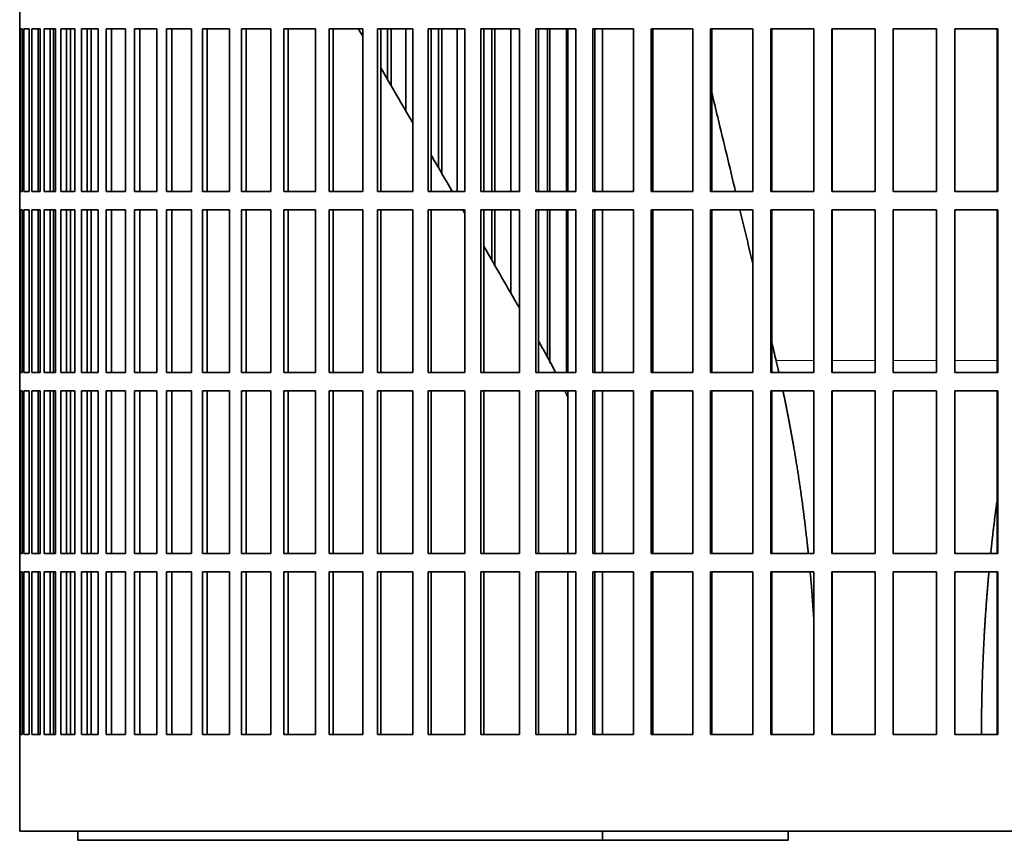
# Model space of a CAD drawing. Header units: millimetres. Extents: x 372 to 1264, y -1719 to 1600.
# Tile 16 of 26: x 887 to 1047, y -213 to -80. Entities that reach past the tile are written whole.
import ezdxf

# ---------------------------------------------------------------- set-up
doc = ezdxf.new("R2010")
doc.units = ezdxf.units.MM
doc.layers.add('VSI344-454_FILTR', color=7, linetype='Continuous')
doc.layers.add('VSI344-454_SUPPO', color=7, linetype='Continuous')

# ---------------------------------------------------------------- blocks, each defined once
blk = doc.blocks.new('SE3')
at = {"layer": 'VSI344-454_FILTR', "color": 7, "linetype": 'Continuous', "lineweight": 35}
for p, q in [((886.79, -78.11), (886.79, -81.11)), ((886.8, -81.11), (886.79, -81.11)), ((886.8, -107.61), (886.8, -81.11)), ((886.85, -107.61), (886.85, -81.11)), ((886.85, -81.11), (887.22, -81.11)), ((887.22, -107.61), (887.22, -81.11)), ((887.48, -107.61), (887.48, -81.11)), ((887.48, -81.11), (888.33, -81.11)), ((888.33, -107.61), (888.33, -81.11)), ((888.8, -107.61), (888.8, -81.11)), ((888.8, -81.11), (890.14, -81.11)), ((889.78, -107.61), (889.78, -81.11)), ((890.14, -107.61), (890.14, -81.11)), ((890.14, -107.61), (890.14, -81.11)), ((890.81, -107.61), (890.81, -81.11)), ((890.81, -81.11), (892.63, -81.11)), ((891.78, -107.61), (891.78, -81.11)), ((892.28, -107.61), (892.28, -81.11)), ((892.63, -107.61), (892.63, -81.11)), ((893.51, -107.61), (893.51, -81.11)), ((893.51, -81.11), (895.8, -81.11)), ((894.45, -107.61), (894.45, -81.11)), ((895.09, -107.61), (895.09, -81.11)), ((895.8, -107.61), (895.8, -81.11)), ((896.87, -107.61), (896.87, -81.11)), ((896.87, -81.11), (899.61, -81.11)), ((897.79, -107.61), (897.79, -81.11)), ((899.61, -107.61), (899.61, -81.11)), ((900.88, -107.61), (900.88, -81.11)), ((900.88, -81.11), (904.07, -81.11)), ((901.77, -107.61), (901.77, -81.11)), ((904.07, -107.61), (904.07, -81.11)), ((905.52, -107.61), (905.52, -81.11)), ((905.52, -81.11), (909.14, -81.11)), ((906.37, -107.61), (906.37, -81.11)), ((909.14, -107.61), (909.14, -81.11)), ((910.76, -107.61), (910.76, -81.11)), ((910.76, -81.11), (914.8, -81.11)), ((911.58, -107.61), (911.58, -81.11)), ((914.8, -107.61), (914.8, -81.11)), ((916.59, -107.61), (916.59, -81.11)), ((916.59, -81.11), (921.02, -81.11)), ((917.37, -107.61), (917.37, -81.11)), ((921.02, -107.61), (921.02, -81.11)), ((922.98, -107.61), (922.98, -81.11)), ((922.98, -81.11), (927.77, -81.11)), ((923.71, -107.61), (923.71, -81.11)), ((927.77, -107.61), (927.77, -81.11)), ((929.88, -81.11), (935.03, -81.11)), ((929.88, -107.61), (929.88, -81.11)), ((930.57, -107.61), (930.57, -81.11)), ((935.03, -107.61), (935.03, -81.11)), ((937.28, -81.11), (942.75, -81.11)), ((937.28, -107.61), (937.28, -81.11)), ((937.91, -107.61), (937.91, -81.11)), ((942.75, -107.61), (942.75, -81.11)), ((945.13, -81.11), (950.89, -81.11)), ((945.13, -107.61), (945.13, -81.11)), ((945.7, -107.61), (945.7, -81.11)), ((946.77, -89.31), (946.77, -81.11)), ((947.37, -90.35), (947.37, -81.11)), ((949.76, -94.48), (949.76, -81.11)), ((950.89, -107.61), (950.89, -81.11)), ((953.39, -81.11), (959.42, -81.11)), ((953.39, -107.61), (953.39, -81.11)), ((953.91, -107.61), (953.91, -81.11)), ((955.11, -103.76), (955.11, -81.11)), ((955.66, -104.7), (955.66, -81.11)), ((958.15, -107.61), (958.15, -81.11)), ((959.42, -107.61), (959.42, -81.11)), ((962.03, -81.11), (968.3, -81.11)), ((962.03, -107.61), (962.03, -81.11)), ((962.49, -107.61), (962.49, -81.11)), ((963.82, -107.61), (963.82, -81.11)), ((964.31, -107.61), (964.31, -81.11)), ((966.9, -107.61), (966.9, -81.11)), ((968.3, -107.61), (968.3, -81.11)), ((971, -81.11), (977.48, -81.11)), ((971, -107.61), (971, -81.11)), ((971.39, -107.61), (971.39, -81.11)), ((972.85, -107.61), (972.85, -81.11)), ((973.28, -107.61), (973.28, -81.11)), ((975.96, -107.61), (975.96, -81.11)), ((977.48, -107.61), (977.48, -81.11)), ((980.26, -81.11), (986.91, -81.11)), ((980.26, -107.61), (980.26, -81.11)), ((980.59, -107.61), (980.59, -81.11)), ((986.91, -107.61), (986.91, -81.11)), ((989.77, -81.11), (996.56, -81.11)), ((989.77, -107.61), (989.77, -81.11)), ((990.03, -107.61), (990.03, -81.11)), ((996.56, -107.61), (996.56, -81.11)), ((999.47, -81.11), (1006.37, -81.11)), ((999.47, -107.61), (999.47, -81.11)), ((999.66, -107.61), (999.66, -81.11)), ((1006.37, -107.61), (1006.37, -81.11)), ((1009.32, -81.11), (1016.3, -81.11)), ((1009.32, -107.61), (1009.32, -81.11)), ((1009.44, -107.61), (1009.44, -81.11)), ((1016.3, -107.61), (1016.3, -81.11)), ((1019.27, -81.11), (1026.3, -81.11)), ((1019.27, -107.61), (1019.27, -81.11)), ((1019.32, -107.61), (1019.32, -81.11)), ((1026.3, -107.61), (1026.3, -81.11)), ((1029.28, -81.11), (1036.31, -81.11)), ((1029.28, -107.61), (1029.28, -81.11)), ((1036.3, -107.61), (1036.3, -81.11)), ((1036.31, -107.61), (1036.31, -81.11)), ((1039.29, -81.11), (1046.3, -81.11)), ((1039.29, -107.61), (1039.29, -81.11)), ((1046.21, -107.61), (1046.21, -81.11)), ((1046.3, -107.61), (1046.3, -81.11)), ((886.8, -107.61), (886.79, -107.61)), ((886.79, -107.61), (886.79, -110.61)), ((886.85, -107.61), (887.22, -107.61)), ((887.48, -107.61), (888.33, -107.61)), ((888.8, -107.61), (890.14, -107.61)), ((890.81, -107.61), (892.63, -107.61)), ((893.51, -107.61), (895.8, -107.61)), ((896.87, -107.61), (899.61, -107.61)), ((900.88, -107.61), (904.07, -107.61)), ((905.52, -107.61), (909.14, -107.61)), ((910.76, -107.61), (914.8, -107.61)), ((916.59, -107.61), (921.02, -107.61)), ((922.98, -107.61), (927.77, -107.61)), ((929.88, -107.61), (935.03, -107.61)), ((937.28, -107.61), (942.75, -107.61)), ((945.13, -107.61), (950.89, -107.61)), ((953.39, -107.61), (959.42, -107.61)), ((962.03, -107.61), (968.3, -107.61)), ((971, -107.61), (977.48, -107.61)), ((980.26, -107.61), (986.91, -107.61)), ((989.77, -107.61), (996.56, -107.61)), ((999.47, -107.61), (1006.37, -107.61)), ((1009.32, -107.61), (1016.3, -107.61)), ((1019.27, -107.61), (1026.3, -107.61)), ((1029.28, -107.61), (1036.31, -107.61)), ((1039.29, -107.61), (1046.3, -107.61)), ((886.8, -110.61), (886.79, -110.61)), ((886.8, -137.11), (886.8, -110.61)), ((886.85, -137.11), (886.85, -110.61)), ((886.85, -110.61), (887.22, -110.61)), ((887.22, -137.11), (887.22, -110.61)), ((887.48, -137.11), (887.48, -110.61)), ((887.48, -110.61), (888.33, -110.61)), ((888.33, -137.11), (888.33, -110.61)), ((888.8, -137.11), (888.8, -110.61)), ((888.8, -110.61), (890.14, -110.61)), ((889.78, -137.11), (889.78, -110.61)), ((890.14, -137.11), (890.14, -110.61)), ((890.14, -137.11), (890.14, -110.61)), ((890.81, -137.11), (890.81, -110.61)), ((890.81, -110.61), (892.63, -110.61)), ((891.78, -137.11), (891.78, -110.61)), ((892.28, -137.11), (892.28, -110.61)), ((892.63, -137.11), (892.63, -110.61)), ((893.51, -137.11), (893.51, -110.61)), ((893.51, -110.61), (895.8, -110.61)), ((894.45, -137.11), (894.45, -110.61)), ((895.09, -137.11), (895.09, -110.61)), ((895.8, -137.11), (895.8, -110.61)), ((896.87, -137.11), (896.87, -110.61)), ((896.87, -110.61), (899.61, -110.61)), ((897.79, -137.11), (897.79, -110.61)), ((899.61, -137.11), (899.61, -110.61)), ((900.88, -137.11), (900.88, -110.61)), ((900.88, -110.61), (904.07, -110.61)), ((901.77, -137.11), (901.77, -110.61)), ((904.07, -137.11), (904.07, -110.61)), ((905.52, -137.11), (905.52, -110.61)), ((905.52, -110.61), (909.14, -110.61)), ((906.37, -137.11), (906.37, -110.61)), ((909.14, -137.11), (909.14, -110.61)), ((910.76, -137.11), (910.76, -110.61)), ((910.76, -110.61), (914.8, -110.61)), ((911.58, -137.11), (911.58, -110.61)), ((914.8, -137.11), (914.8, -110.61)), ((916.59, -137.11), (916.59, -110.61)), ((916.59, -110.61), (921.02, -110.61)), ((917.37, -137.11), (917.37, -110.61)), ((921.02, -137.11), (921.02, -110.61)), ((922.98, -137.11), (922.98, -110.61)), ((922.98, -110.61), (927.77, -110.61)), ((923.71, -137.11), (923.71, -110.61)), ((927.77, -137.11), (927.77, -110.61)), ((929.88, -110.61), (935.03, -110.61)), ((929.88, -137.11), (929.88, -110.61)), ((930.57, -137.11), (930.57, -110.61)), ((935.03, -137.11), (935.03, -110.61)), ((937.28, -110.61), (942.75, -110.61)), ((937.28, -137.11), (937.28, -110.61)), ((937.91, -137.11), (937.91, -110.61)), ((942.75, -137.11), (942.75, -110.61)), ((945.13, -110.61), (950.89, -110.61)), ((945.13, -137.11), (945.13, -110.61)), ((945.7, -137.11), (945.7, -110.61)), ((950.89, -137.11), (950.89, -110.61)), ((953.39, -110.61), (959.42, -110.61)), ((953.39, -137.11), (953.39, -110.61)), ((953.91, -137.11), (953.91, -110.61)), ((959.42, -137.11), (959.42, -110.61)), ((962.03, -110.61), (968.3, -110.61)), ((962.03, -137.11), (962.03, -110.61)), ((962.49, -137.11), (962.49, -110.61)), ((963.82, -118.84), (963.82, -110.61)), ((964.31, -119.68), (964.31, -110.61)), ((966.9, -124.18), (966.9, -110.61)), ((968.3, -137.11), (968.3, -110.61)), ((971, -110.61), (977.48, -110.61)), ((971, -137.11), (971, -110.61)), ((971.39, -137.11), (971.39, -110.61)), ((972.85, -134.77), (972.85, -110.61)), ((973.28, -135.59), (973.28, -110.61)), ((975.96, -137.11), (975.96, -110.61)), ((977.48, -137.11), (977.48, -110.61)), ((980.26, -110.61), (986.91, -110.61)), ((980.26, -137.11), (980.26, -110.61)), ((980.59, -137.11), (980.59, -110.61)), ((986.91, -137.11), (986.91, -110.61)), ((989.77, -110.61), (996.56, -110.61)), ((989.77, -137.11), (989.77, -110.61)), ((990.03, -137.11), (990.03, -110.61)), ((996.56, -137.11), (996.56, -110.61)), ((999.47, -110.61), (1006.37, -110.61)), ((999.47, -137.11), (999.47, -110.61)), ((999.66, -137.11), (999.66, -110.61)), ((1006.37, -137.11), (1006.37, -110.61)), ((1009.32, -110.61), (1016.3, -110.61)), ((1009.32, -137.11), (1009.32, -110.61)), ((1009.44, -137.11), (1009.44, -110.61)), ((1016.3, -137.11), (1016.3, -110.61)), ((1019.27, -110.61), (1026.3, -110.61)), ((1019.27, -137.11), (1019.27, -110.61)), ((1019.32, -137.11), (1019.32, -110.61)), ((1026.3, -137.11), (1026.3, -110.61)), ((1029.28, -110.61), (1036.31, -110.61)), ((1029.28, -137.11), (1029.28, -110.61)), ((1036.3, -137.11), (1036.3, -110.61)), ((1036.31, -137.11), (1036.31, -110.61)), ((1039.29, -110.61), (1046.3, -110.61)), ((1039.29, -137.11), (1039.29, -110.61)), ((1046.21, -137.11), (1046.21, -110.61)), ((1046.3, -137.11), (1046.3, -110.61)), ((886.8, -137.11), (886.79, -137.11)), ((886.79, -137.11), (886.79, -140.11)), ((886.85, -137.11), (887.22, -137.11)), ((887.48, -137.11), (888.33, -137.11)), ((888.8, -137.11), (890.14, -137.11)), ((890.81, -137.11), (892.63, -137.11)), ((893.51, -137.11), (895.8, -137.11)), ((896.87, -137.11), (899.61, -137.11)), ((900.88, -137.11), (904.07, -137.11)), ((905.52, -137.11), (909.14, -137.11)), ((910.76, -137.11), (914.8, -137.11)), ((916.59, -137.11), (921.02, -137.11)), ((922.98, -137.11), (927.77, -137.11)), ((929.88, -137.11), (935.03, -137.11)), ((937.28, -137.11), (942.75, -137.11)), ((945.13, -137.11), (950.89, -137.11)), ((953.39, -137.11), (959.42, -137.11)), ((962.03, -137.11), (968.3, -137.11)), ((971, -137.11), (977.48, -137.11)), ((980.26, -137.11), (986.91, -137.11)), ((989.77, -137.11), (996.56, -137.11)), ((999.47, -137.11), (1006.37, -137.11)), ((1009.32, -137.11), (1016.3, -137.11)), ((1019.27, -137.11), (1026.3, -137.11)), ((1029.28, -137.11), (1036.31, -137.11)), ((1039.29, -137.11), (1046.3, -137.11)), ((886.8, -140.11), (886.79, -140.11)), ((886.8, -166.61), (886.8, -140.11)), ((886.85, -166.61), (886.85, -140.11)), ((886.85, -140.11), (887.22, -140.11)), ((887.22, -166.61), (887.22, -140.11)), ((887.48, -166.61), (887.48, -140.11)), ((887.48, -140.11), (888.33, -140.11)), ((888.33, -166.61), (888.33, -140.11)), ((888.8, -166.61), (888.8, -140.11)), ((888.8, -140.11), (890.14, -140.11)), ((889.78, -166.61), (889.78, -140.11)), ((890.14, -166.61), (890.14, -140.11)), ((890.14, -166.61), (890.14, -140.11)), ((890.81, -166.61), (890.81, -140.11)), ((890.81, -140.11), (892.63, -140.11)), ((891.78, -166.61), (891.78, -140.11)), ((892.28, -166.61), (892.28, -140.11)), ((892.63, -166.61), (892.63, -140.11)), ((893.51, -166.61), (893.51, -140.11)), ((893.51, -140.11), (895.8, -140.11)), ((894.45, -166.61), (894.45, -140.11)), ((895.09, -166.61), (895.09, -140.11)), ((895.8, -166.61), (895.8, -140.11)), ((896.87, -166.61), (896.87, -140.11)), ((896.87, -140.11), (899.61, -140.11)), ((897.79, -166.61), (897.79, -140.11)), ((899.61, -166.61), (899.61, -140.11)), ((900.88, -166.61), (900.88, -140.11)), ((900.88, -140.11), (904.07, -140.11)), ((901.77, -166.61), (901.77, -140.11)), ((904.07, -166.61), (904.07, -140.11)), ((905.52, -166.61), (905.52, -140.11)), ((905.52, -140.11), (909.14, -140.11)), ((906.37, -166.61), (906.37, -140.11)), ((909.14, -166.61), (909.14, -140.11)), ((910.76, -166.61), (910.76, -140.11)), ((910.76, -140.11), (914.8, -140.11)), ((911.58, -166.61), (911.58, -140.11)), ((914.8, -166.61), (914.8, -140.11)), ((916.59, -166.61), (916.59, -140.11)), ((916.59, -140.11), (921.02, -140.11)), ((917.37, -166.61), (917.37, -140.11)), ((921.02, -166.61), (921.02, -140.11)), ((922.98, -166.61), (922.98, -140.11)), ((922.98, -140.11), (927.77, -140.11)), ((923.71, -166.61), (923.71, -140.11)), ((927.77, -166.61), (927.77, -140.11)), ((929.88, -140.11), (935.03, -140.11)), ((929.88, -166.61), (929.88, -140.11)), ((930.57, -166.61), (930.57, -140.11)), ((935.03, -166.61), (935.03, -140.11)), ((937.28, -140.11), (942.75, -140.11)), ((937.28, -166.61), (937.28, -140.11)), ((937.91, -166.61), (937.91, -140.11)), ((942.75, -166.61), (942.75, -140.11)), ((945.13, -140.11), (950.89, -140.11)), ((945.13, -166.61), (945.13, -140.11)), ((945.7, -166.61), (945.7, -140.11)), ((950.89, -166.61), (950.89, -140.11)), ((953.39, -140.11), (959.42, -140.11)), ((953.39, -166.61), (953.39, -140.11)), ((953.91, -166.61), (953.91, -140.11)), ((959.42, -166.61), (959.42, -140.11)), ((962.03, -140.11), (968.3, -140.11)), ((962.03, -166.61), (962.03, -140.11)), ((962.49, -166.61), (962.49, -140.11)), ((968.3, -166.61), (968.3, -140.11)), ((971, -140.11), (977.48, -140.11)), ((971, -166.61), (971, -140.11)), ((971.39, -166.61), (971.39, -140.11)), ((977.48, -166.61), (977.48, -140.11)), ((980.26, -140.11), (986.91, -140.11)), ((980.26, -166.61), (980.26, -140.11)), ((980.59, -166.61), (980.59, -140.11)), ((986.91, -166.61), (986.91, -140.11)), ((989.77, -140.11), (996.56, -140.11)), ((989.77, -166.61), (989.77, -140.11)), ((990.03, -166.61), (990.03, -140.11)), ((996.56, -166.61), (996.56, -140.11)), ((999.47, -140.11), (1006.37, -140.11)), ((999.47, -166.61), (999.47, -140.11)), ((999.66, -166.61), (999.66, -140.11)), ((1006.37, -166.61), (1006.37, -140.11)), ((1009.32, -140.11), (1016.3, -140.11)), ((1009.32, -166.61), (1009.32, -140.11)), ((1009.44, -166.61), (1009.44, -140.11)), ((1016.3, -166.61), (1016.3, -140.11)), ((1019.27, -140.11), (1026.3, -140.11)), ((1019.27, -166.61), (1019.27, -140.11)), ((1019.32, -166.61), (1019.32, -140.11)), ((1026.3, -166.61), (1026.3, -140.11)), ((1029.28, -140.11), (1036.31, -140.11)), ((1029.28, -166.61), (1029.28, -140.11)), ((1036.3, -166.61), (1036.3, -140.11)), ((1036.31, -166.61), (1036.31, -140.11)), ((1039.29, -140.11), (1046.3, -140.11)), ((1039.29, -166.61), (1039.29, -140.11)), ((1046.21, -166.61), (1046.21, -140.11)), ((1046.3, -166.61), (1046.3, -140.11)), ((886.8, -166.61), (886.79, -166.61)), ((886.79, -166.61), (886.79, -169.61)), ((886.85, -166.61), (887.22, -166.61)), ((887.48, -166.61), (888.33, -166.61)), ((888.8, -166.61), (890.14, -166.61)), ((890.81, -166.61), (892.63, -166.61)), ((893.51, -166.61), (895.8, -166.61)), ((896.87, -166.61), (899.61, -166.61)), ((900.88, -166.61), (904.07, -166.61)), ((905.52, -166.61), (909.14, -166.61)), ((910.76, -166.61), (914.8, -166.61)), ((916.59, -166.61), (921.02, -166.61)), ((922.98, -166.61), (927.77, -166.61)), ((929.88, -166.61), (935.03, -166.61)), ((937.28, -166.61), (942.75, -166.61)), ((945.13, -166.61), (950.89, -166.61)), ((953.39, -166.61), (959.42, -166.61)), ((962.03, -166.61), (968.3, -166.61)), ((971, -166.61), (977.48, -166.61)), ((980.26, -166.61), (986.91, -166.61)), ((989.77, -166.61), (996.56, -166.61)), ((999.47, -166.61), (1006.37, -166.61)), ((1009.32, -166.61), (1016.3, -166.61)), ((1019.27, -166.61), (1026.3, -166.61)), ((1029.28, -166.61), (1036.31, -166.61)), ((1039.29, -166.61), (1046.3, -166.61)), ((886.8, -169.61), (886.79, -169.61)), ((886.8, -196.11), (886.8, -169.61)), ((886.85, -196.11), (886.85, -169.61)), ((886.85, -169.61), (887.22, -169.61)), ((887.22, -196.11), (887.22, -169.61)), ((887.48, -196.11), (887.48, -169.61)), ((887.48, -169.61), (888.33, -169.61)), ((888.33, -196.11), (888.33, -169.61)), ((888.8, -196.11), (888.8, -169.61)), ((888.8, -169.61), (890.14, -169.61)), ((889.78, -196.11), (889.78, -169.61)), ((890.14, -196.11), (890.14, -169.61)), ((890.14, -196.11), (890.14, -169.61)), ((890.81, -196.11), (890.81, -169.61)), ((890.81, -169.61), (892.63, -169.61)), ((891.78, -196.11), (891.78, -169.61)), ((892.28, -196.11), (892.28, -169.61)), ((892.63, -196.11), (892.63, -169.61)), ((893.51, -196.11), (893.51, -169.61)), ((893.51, -169.61), (895.8, -169.61)), ((894.45, -196.11), (894.45, -169.61)), ((895.09, -196.11), (895.09, -169.61)), ((895.8, -196.11), (895.8, -169.61)), ((896.87, -196.11), (896.87, -169.61)), ((896.87, -169.61), (899.61, -169.61)), ((897.79, -196.11), (897.79, -169.61)), ((899.61, -196.11), (899.61, -169.61)), ((900.88, -196.11), (900.88, -169.61)), ((900.88, -169.61), (904.07, -169.61)), ((901.77, -196.11), (901.77, -169.61)), ((904.07, -196.11), (904.07, -169.61)), ((905.52, -196.11), (905.52, -169.61)), ((905.52, -169.61), (909.14, -169.61)), ((906.37, -196.11), (906.37, -169.61)), ((909.14, -196.11), (909.14, -169.61)), ((910.76, -196.11), (910.76, -169.61)), ((910.76, -169.61), (914.8, -169.61)), ((911.58, -196.11), (911.58, -169.61)), ((914.8, -196.11), (914.8, -169.61)), ((916.59, -196.11), (916.59, -169.61)), ((916.59, -169.61), (921.02, -169.61)), ((917.37, -196.11), (917.37, -169.61)), ((921.02, -196.11), (921.02, -169.61)), ((922.98, -196.11), (922.98, -169.61)), ((922.98, -169.61), (927.77, -169.61)), ((923.71, -196.11), (923.71, -169.61)), ((927.77, -196.11), (927.77, -169.61)), ((929.88, -196.11), (929.88, -169.61)), ((929.88, -169.61), (935.03, -169.61)), ((930.57, -196.11), (930.57, -169.61)), ((935.03, -196.11), (935.03, -169.61)), ((937.28, -169.61), (942.75, -169.61)), ((937.28, -196.11), (937.28, -169.61)), ((937.91, -196.11), (937.91, -169.61)), ((942.75, -196.11), (942.75, -169.61)), ((945.13, -169.61), (950.89, -169.61)), ((945.13, -196.11), (945.13, -169.61)), ((945.7, -196.11), (945.7, -169.61)), ((950.89, -196.11), (950.89, -169.61)), ((953.39, -169.61), (959.42, -169.61)), ((953.39, -196.11), (953.39, -169.61)), ((953.91, -196.11), (953.91, -169.61)), ((959.42, -196.11), (959.42, -169.61)), ((962.03, -169.61), (968.3, -169.61)), ((962.03, -196.11), (962.03, -169.61)), ((962.49, -196.11), (962.49, -169.61)), ((968.3, -196.11), (968.3, -169.61)), ((971, -169.61), (977.48, -169.61)), ((971, -196.11), (971, -169.61)), ((971.39, -196.11), (971.39, -169.61)), ((977.48, -196.11), (977.48, -169.61)), ((980.26, -169.61), (986.91, -169.61)), ((980.26, -196.11), (980.26, -169.61)), ((980.59, -196.11), (980.59, -169.61)), ((986.91, -196.11), (986.91, -169.61)), ((989.77, -169.61), (996.56, -169.61)), ((989.77, -196.11), (989.77, -169.61)), ((990.03, -196.11), (990.03, -169.61)), ((996.56, -196.11), (996.56, -169.61)), ((999.47, -169.61), (1006.37, -169.61)), ((999.47, -196.11), (999.47, -169.61)), ((999.66, -196.11), (999.66, -169.61)), ((1006.37, -196.11), (1006.37, -169.61)), ((1009.32, -169.61), (1016.3, -169.61)), ((1009.32, -196.11), (1009.32, -169.61)), ((1009.44, -196.11), (1009.44, -169.61)), ((1016.3, -196.11), (1016.3, -169.61)), ((1019.27, -169.61), (1026.3, -169.61)), ((1019.27, -196.11), (1019.27, -169.61)), ((1019.32, -196.11), (1019.32, -169.61)), ((1026.3, -196.11), (1026.3, -169.61)), ((1029.28, -169.61), (1036.31, -169.61)), ((1029.28, -196.11), (1029.28, -169.61)), ((1036.3, -196.11), (1036.3, -169.61)), ((1036.31, -196.11), (1036.31, -169.61)), ((1039.29, -169.61), (1046.3, -169.61)), ((1039.29, -196.11), (1039.29, -169.61)), ((1046.21, -196.11), (1046.21, -169.61)), ((1046.3, -196.11), (1046.3, -169.61)), ((886.8, -196.11), (886.79, -196.11)), ((886.79, -196.11), (886.79, -211.86)), ((886.85, -196.11), (887.22, -196.11)), ((887.48, -196.11), (888.33, -196.11)), ((888.8, -196.11), (890.14, -196.11)), ((890.81, -196.11), (892.63, -196.11)), ((893.51, -196.11), (895.8, -196.11)), ((896.87, -196.11), (899.61, -196.11)), ((900.88, -196.11), (904.07, -196.11)), ((905.52, -196.11), (909.14, -196.11)), ((910.76, -196.11), (914.8, -196.11)), ((916.59, -196.11), (921.02, -196.11)), ((922.98, -196.11), (927.77, -196.11)), ((929.88, -196.11), (935.03, -196.11)), ((937.28, -196.11), (942.75, -196.11)), ((945.13, -196.11), (950.89, -196.11)), ((953.39, -196.11), (959.42, -196.11)), ((962.03, -196.11), (968.3, -196.11)), ((971, -196.11), (977.48, -196.11)), ((980.26, -196.11), (986.91, -196.11)), ((989.77, -196.11), (996.56, -196.11)), ((999.47, -196.11), (1006.37, -196.11)), ((1009.32, -196.11), (1016.3, -196.11)), ((1019.27, -196.11), (1026.3, -196.11)), ((1029.28, -196.11), (1036.31, -196.11)), ((1039.29, -196.11), (1046.3, -196.11)), ((886.79, -211.86), (1165.61, -211.86))]:
    blk.add_line(p, q, dxfattribs=at)
at = {"layer": 'VSI344-454_SUPPO', "color": 7, "linetype": 'Continuous', "lineweight": 35}
for p, q in [((898.45, -107.61), (898.45, -81.11)), ((976.22, -107.61), (976.22, -81.11)), ((981.82, -107.61), (981.82, -81.11)), ((898.45, -137.11), (898.45, -110.61)), ((976.22, -137.11), (976.22, -110.61)), ((981.82, -137.11), (981.82, -110.61)), ((898.45, -166.61), (898.45, -140.11)), ((976.22, -166.61), (976.22, -140.11)), ((981.82, -166.61), (981.82, -140.11)), ((898.45, -196.11), (898.45, -169.61)), ((976.22, -196.11), (976.22, -169.61)), ((981.82, -196.11), (981.82, -169.61)), ((896.29, -213.36), (896.29, -211.86)), ((981.82, -213.36), (981.82, -211.86)), ((1012.13, -211.86), (1012.13, -213.36)), ((896.29, -213.36), (981.82, -213.36)), ((981.82, -213.36), (1012.13, -213.36))]:
    blk.add_line(p, q, dxfattribs=at)
at = {"layer": 'VSI344-454_SUPPO', "color": 4, "linetype": 'Continuous', "lineweight": 9}
for p, q in [((1016.3, -135.16), (1010.15, -135.16)), ((1026.3, -135.16), (1019.32, -135.16)), ((1036.3, -135.16), (1029.28, -135.16)), ((1046.21, -135.16), (1039.29, -135.16))]:
    blk.add_line(p, q, dxfattribs=at)
at = {"layer": 'VSI344-454_SUPPO', "color": 7, "linetype": 'Continuous', "lineweight": 35}
for points, degree in [([(942.75, -82.34), (942.51, -81.93), (942.27, -81.52), (942.04, -81.11)], 3), ([(950.89, -96.45), (949.17, -93.46), (947.44, -90.47), (945.7, -87.46)], 3), ([(959.42, -111.23), (959.3, -111.02), (959.19, -110.82), (959.07, -110.61)], 3), ([(968.3, -126.6), (966.37, -123.26), (964.43, -119.9), (962.49, -116.53)], 3), ([(971.4, -131.98), (971.4, -131.97), (971.4, -131.97), (971.39, -131.96)], 3), ([(974.18, -137.05), (972.85, -134.48), (971.4, -131.98)], 2), ([(1010.15, -135.16), (1009.92, -134.17), (1009.68, -133.18), (1009.44, -132.18)], 3), ([(1010.6, -137.07), (1010.38, -136.11), (1010.15, -135.16)], 2), ([(976.25, -141.25), (975.97, -140.66), (975.69, -140.08)], 2), ([(1016.33, -177.6), (1016.08, -173.56), (1015.71, -169.59)], 2)]:
    blk.add_open_spline(points, degree=degree, dxfattribs=at)
for points, degree, knots in [([(1003.54, -107.61), (1002.59, -103.64), (1001.3, -98.27), (999.99, -92.78), (999.66, -91.4)], 3, [0.4707547, 0.4707547, 0.4707547, 0.4707547, 0.6666667, 0.7318485, 0.7318485, 0.7318485, 0.7318485]), ([(957.34, -107.61), (956.23, -105.69), (955.08, -103.71), (953.94, -101.73), (953.91, -101.67)], 3, [0.40504609, 0.40504609, 0.40504609, 0.40504609, 0.5, 0.5025164, 0.5025164, 0.5025164, 0.5025164]), ([(1006.37, -119.41), (1006.09, -118.24), (1005.39, -115.33), (1004.69, -112.38), (1004.26, -110.62)], 3, [0.2737146, 0.2737146, 0.2737146, 0.2737146, 0.3333333, 0.4212192, 0.4212192, 0.4212192, 0.4212192]), ([(1015.42, -166.6), (1015.32, -165.65), (1015.21, -164.71), (1014.35, -156.91), (1013.08, -149.48), (1012.26, -144.66), (1011.27, -140.05)], 2, [0.4697381, 0.4697381, 0.4697381, 0.5, 0.5, 0.75, 0.75, 0.9125116, 0.9125116, 0.9125116]), ([(1046.17, -158.2), (1045.73, -161.42), (1045.37, -164.71), (1045.27, -165.65), (1045.17, -166.6)], 2, [0.394559, 0.394559, 0.394559, 0.5, 0.5, 0.5302657, 0.5302657, 0.5302657]), ([(1044.88, -169.59), (1044.38, -175), (1044.08, -180.53), (1043.66, -188.28), (1043.65, -196.11)], 2, [0.5779363, 0.5779363, 0.5779363, 0.75, 0.75, 0.9920871, 0.9920871, 0.9920871])]:
    blk.add_open_spline(points, degree=degree, knots=knots, dxfattribs=at)

msp = doc.modelspace()

# ---------------------------------------------------------------- block references
msp.add_blockref('SE3', (0, 0))

doc.saveas('drawing.dxf')
